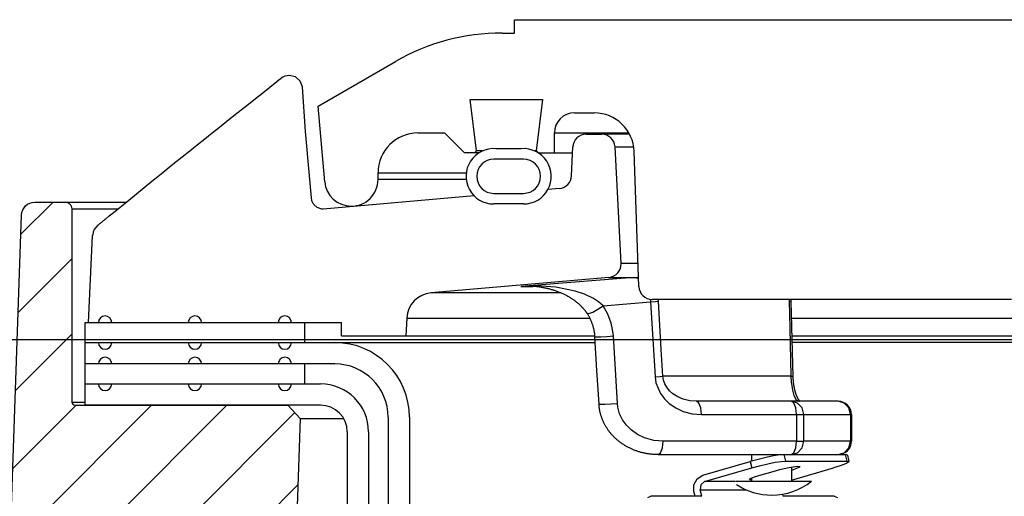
# Model space of a CAD drawing. Extents: x -169 to 2224, y 0 to 2796.
# Tile 217 of 256: x 1590.8 to 1595.42, y 419.27 to 421.51. Entities that reach past the tile are written whole.
import ezdxf

# ---------------------------------------------------------------- set-up
doc = ezdxf.new("R2010")
doc.units = 0
doc.header["$MEASUREMENT"] = 0
doc.layers.add('CONCRETE-HATCH', color=2, linetype='CONTINUOUS')
doc.layers.add('SPILL-BUCKET', color=1, linetype='CONTINUOUS')
doc.layers.add('FREEZE-LINES', color=8, linetype='CONTINUOUS', plot=False)

msp = doc.modelspace()

# ---------------------------------------------------------------- hatches: boundary and pattern name
at = {"layer": 'CONCRETE-HATCH'}
h = msp.add_hatch(dxfattribs=at)
h.set_pattern_fill('AR-CONC', color=256, scale=2.67, style=0)
h.set_pattern_definition([(50, (1713.691, 417.641), (19.1508, -1.6755), [2.0025, -22.0275]), (355, (1713.691, 417.64), (-3.7047, 20.0835), [1.602, -17.622]), (100.451, (1715.287, 417.501), (15.4462, 18.408), [1.7019, -18.7205]), (46.184, (1713.691, 422.98), (28.4953, -4.4194), [3.0038, -33.0412]), (96.636, (1716.066, 422.613), (24.9555, 26.009), [2.553, -28.0807]), (351.184, (1713.69, 422.98), (24.9555, 26.009), [2.403, -26.433]), (21, (1716.361, 421.646), (15.9374, -10.75), [2.0025, -22.0275]), (326, (1716.361, 421.646), (6.4965, 19.3615), [1.602, -17.622]), (71.451, (1717.69, 420.75), (22.434, 8.6116), [1.7019, -18.7205]), (37.5, (1713.691, 417.641), (0.32467, 8.88827), [0, -17.4084, 0, -17.889, 0, -17.68875]), (7.5, (1713.691, 417.641), (7.02396, 10.5308), [0, -10.1994, 0, -17.0079, 0, -6.74175]), (327.5, (1707.737, 417.641), (14.25306, -0.6022), [0, -6.675, 0, -20.826, 0, -27.6345]), (317.5, (1705.067, 417.641), (15.5711, 2.6728), [0, -8.6775, 0, -13.8306, 0, -19.6245])])
edge = h.paths.add_edge_path()
edge.add_line((1573.13062, 418.75736), (1572.30399, 419.37718))
edge.add_line((1572.30399, 419.37718), (1581.34234, 420.00736))
edge.add_line((1581.34234, 420.00736), (1572.46815, 419.39908))
edge.add_line((1572.46815, 419.39908), (1572.46815, 420.61564))
edge.add_line((1572.46815, 420.61564), (1585.57483, 420.72611))
edge.add_line((1585.57483, 420.72611), (1591.47561, 420.72611))
edge.add_line((1591.47561, 420.72611), (1591.65067, 419.97125))
edge.add_line((1591.65067, 419.97125), (1592.03078, 419.97126))
edge.add_arc((1592.03078, 419.87713), 0.09412, 270, 450, ccw=False)
edge.add_line((1592.03078, 419.78301), (1592.12752, 419.78277))
edge.add_line((1592.12752, 419.78277), (1592.12752, 414.28861))
edge.add_line((1592.12752, 414.28861), (1573.11136, 414.50857))
edge.add_line((1573.11136, 414.50857), (1573.13062, 416.00736))
edge.add_line((1573.13062, 416.00736), (1573.13062, 418.75736))
at = {"layer": 'SPILL-BUCKET'}
h = msp.add_hatch(dxfattribs=at)
h.set_pattern_fill('ANSI31', scale=2, style=0)
h.set_pattern_definition([(45, (7937.73637, -880.64004), (-0.176776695, 0.176776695), [])])
edge = h.paths.add_edge_path()
edge.add_line((1592.06293, 419.69921), (1592.12113, 419.63679))
edge.add_line((1592.12113, 419.63679), (1592.07167, 418.22035))
edge.add_line((1592.07167, 418.22035), (1591.74636, 418.22035))
edge.add_line((1591.74636, 418.22035), (1591.72892, 418.71979))
edge.add_arc((1591.60404, 418.71547), 0.12496, 361.98144, 449.98139)
edge.add_line((1591.60408, 418.84042), (1590.81725, 418.84042))
edge.add_arc((1590.81723, 418.9029), 0.06248, 178.01926, 270.01928, ccw=False)
edge.add_line((1590.75478, 418.90506), (1590.81367, 420.59141))
edge.add_arc((1590.87611, 420.58921), 0.06248, 449.98138, 537.98136, ccw=False)
edge.add_line((1590.87613, 420.65169), (1591.01797, 420.65169))
edge.add_arc((1591.01796, 420.62045), 0.03124, 359.98043, 449.98043, ccw=False)
edge.add_line((1591.0492, 420.62044), (1591.0492, 419.7142))
edge.add_arc((1591.06451, 419.71452), 0.01531, 181.18722, 271.18722)
edge.add_line((1591.06482, 419.69921), (1592.06293, 419.69921))

# ---------------------------------------------------------------- linework, layer by layer
at = {"layer": 'FREEZE-LINES', "linetype": 'Continuous'}
msp.add_line((1080.74363, 420.00736), (1852.00103, 420.00736), dxfattribs=at)
at = {"layer": 'SPILL-BUCKET', "linetype": 'Continuous'}
for p, q in [((1593.1259, 421.50736), (1597.31054, 421.50736)), ((1593.1259, 421.4449), (1593.1259, 421.50736)), ((1593.06741, 421.4449), (1593.1259, 421.4449)), ((1592.20466, 421.10138), (1592.56775, 421.31102)), ((1592.23566, 420.74698), (1592.20466, 421.10138)), ((1592.91735, 421.13261), (1593.25851, 421.13261)), ((1592.94693, 420.89168), (1592.91735, 421.13261)), ((1593.22893, 420.89168), (1593.25851, 421.13261)), ((1593.40696, 421.07016), (1593.49996, 421.07016)), ((1592.67309, 420.97647), (1592.798, 420.97647)), ((1592.89169, 420.88278), (1592.798, 420.97647)), ((1593.31328, 420.97647), (1593.32047, 420.97647)), ((1593.31328, 420.88278), (1593.31328, 420.97647)), ((1593.32047, 420.97647), (1593.34203, 420.97647)), ((1593.34203, 420.97647), (1593.37791, 420.97647)), ((1593.37791, 420.97647), (1593.66223, 420.97647)), ((1592.95923, 420.88278), (1592.89169, 420.88278)), ((1592.94693, 420.89168), (1592.93803, 420.88278)), ((1592.95419, 420.89168), (1592.94693, 420.89168)), ((1592.97596, 420.89168), (1592.95419, 420.89168)), ((1593.15773, 420.90233), (1593.03912, 420.90233)), ((1593.22893, 420.89168), (1593.22089, 420.89168)), ((1593.23783, 420.88278), (1593.22893, 420.89168)), ((1593.23761, 420.88278), (1593.3985, 420.88278)), ((1593.70933, 420.25603), (1593.68722, 420.88932)), ((1593.16837, 420.8528), (1593.02847, 420.8528)), ((1592.48572, 420.75787), (1592.48572, 420.7891)), ((1592.48572, 420.7891), (1592.49225, 420.7891)), ((1592.49225, 420.75787), (1592.48572, 420.75787)), ((1593.02847, 420.69291), (1593.16837, 420.69291)), ((1593.16837, 420.64295), (1593.02847, 420.64295)), ((1595.45766, 420.19575), (1593.77176, 420.19575))]:
    msp.add_line(p, q, dxfattribs=at)
at = {"layer": 'SPILL-BUCKET', "color": 1, "linetype": 'Continuous'}
for p, q in [((1592.09806, 421.23865), (1592.06956, 421.24562)), ((1591.9779, 421.19068), (1592.01112, 421.21673)), ((1592.01112, 421.21673), (1592.02109, 421.22454)), ((1592.02109, 421.22454), (1592.03107, 421.23234)), ((1592.1202, 421.21929), (1592.09806, 421.23865)), ((1592.13103, 421.19186), (1592.1202, 421.21929)), ((1591.9112, 421.13818), (1591.94473, 421.16459)), ((1591.94473, 421.16459), (1591.9779, 421.19068)), ((1592.14582, 420.98306), (1592.13103, 421.19186)), ((1591.84385, 421.08497), (1591.87771, 421.11175)), ((1591.87771, 421.11175), (1591.9112, 421.13818)), ((1591.77583, 421.03102), (1591.81003, 421.05817)), ((1591.81003, 421.05817), (1591.84385, 421.08497)), ((1591.74165, 421.00384), (1591.77583, 421.03102)), ((1591.67255, 420.94871), (1591.70709, 420.97629)), ((1591.70709, 420.97629), (1591.74165, 421.00384)), ((1592.16352, 420.77443), (1592.14582, 420.98306)), ((1593.46204, 420.97022), (1593.53506, 420.97022)), ((1591.6024, 420.89254), (1591.63746, 420.92064)), ((1591.63746, 420.92064), (1591.67255, 420.94871)), ((1591.56707, 420.86417), (1591.6024, 420.89254)), ((1593.39374, 420.77512), (1593.39965, 420.91049)), ((1593.62609, 420.36424), (1593.59744, 420.91104)), ((1591.49619, 420.80709), (1591.53177, 420.83578)), ((1591.53177, 420.83578), (1591.56707, 420.86417)), ((1591.42477, 420.74938), (1591.46063, 420.77838)), ((1591.46063, 420.77838), (1591.49619, 420.80709)), ((1591.38895, 420.72035), (1591.42477, 420.74938)), ((1592.17327, 420.67213), (1592.16352, 420.77443)), ((1591.31671, 420.66165), (1591.35282, 420.69101)), ((1591.35282, 420.69101), (1591.38895, 420.72035)), ((1593.33678, 420.71562), (1593.28255, 420.71088)), ((1591.24389, 420.60227), (1591.31671, 420.66165)), ((1592.17545, 420.65931), (1592.17327, 420.67213)), ((1592.18063, 420.64702), (1592.17545, 420.65931)), ((1592.18249, 420.64398), (1592.18063, 420.64702)), ((1592.18459, 420.641), (1592.18249, 420.64398)), ((1592.20021, 420.62661), (1592.18459, 420.641)), ((1592.93697, 420.68064), (1592.22845, 420.61865)), ((1591.22529, 420.58705), (1591.24389, 420.60227)), ((1592.22242, 420.61873), (1592.20021, 420.62661)), ((1592.22845, 420.61865), (1592.22242, 420.61873)), ((1591.17359, 420.54486), (1591.17539, 420.54632)), ((1591.17539, 420.54632), (1591.17727, 420.54785)), ((1591.17727, 420.54785), (1591.17916, 420.54938)), ((1591.17916, 420.54938), (1591.18115, 420.55099)), ((1591.18115, 420.55099), (1591.18315, 420.55261)), ((1591.18315, 420.55261), (1591.18524, 420.55432)), ((1591.18524, 420.55432), (1591.18736, 420.55604)), ((1591.18736, 420.55604), (1591.18954, 420.55781)), ((1591.18954, 420.55781), (1591.19173, 420.5596)), ((1591.19173, 420.5596), (1591.19398, 420.56143)), ((1591.19398, 420.56143), (1591.19623, 420.56327)), ((1591.19623, 420.56327), (1591.19856, 420.56517)), ((1591.19856, 420.56517), (1591.20089, 420.56708)), ((1591.20089, 420.56708), (1591.2033, 420.56904)), ((1591.2033, 420.56904), (1591.20572, 420.57102)), ((1591.20572, 420.57102), (1591.20621, 420.57142)), ((1591.20621, 420.57142), (1591.20671, 420.57183)), ((1591.2067, 420.57183), (1591.22529, 420.58705)), ((1591.17037, 420.54227), (1591.17109, 420.54284)), ((1591.17109, 420.54284), (1591.17181, 420.54342)), ((1591.17181, 420.54342), (1591.17359, 420.54486)), ((1591.12727, 420.08645), (1591.14691, 420.49346)), ((1591.14691, 420.49346), (1591.14707, 420.49519)), ((1591.14707, 420.49519), (1591.14717, 420.49643)), ((1591.14717, 420.49643), (1591.14728, 420.49772)), ((1591.14728, 420.49772), (1591.14733, 420.49827)), ((1591.14733, 420.49827), (1591.14737, 420.49883)), ((1593.56916, 420.29875), (1592.73442, 420.22572)), ((1591.11166, 420.08645), (1592.31396, 420.08645)), ((1591.11166, 419.79914), (1591.11166, 420.08645)), ((1592.31396, 420.02399), (1592.31396, 420.08645)), ((1592.62056, 420.10782), (1592.61617, 420.02399)), ((1591.11166, 419.99276), (1592.28318, 419.99276)), ((1592.31396, 420.02399), (1592.61617, 420.02399)), ((1592.28318, 419.89283), (1591.11166, 419.89283)), ((1591.11163, 419.69921), (1591.11163, 419.79914)), ((1591.11163, 419.79914), (1592.21652, 419.79914)), ((1592.21652, 419.69921), (1591.11163, 419.69921)), ((1592.53301, 419.643), (1592.53301, 419.21612)), ((1592.63294, 419.643), (1592.63294, 419.21612)), ((1592.34144, 419.5743), (1592.34144, 405.37674)), ((1592.44137, 419.5743), (1592.44137, 405.37674))]:
    msp.add_line(p, q, dxfattribs=at)
at = {"layer": 'SPILL-BUCKET', "color": 7}
for p, q in [((1593.66557, 420.97022), (1593.53506, 420.97022)), ((1593.59743, 420.91104), (1593.68519, 420.91104)), ((1591.01797, 420.65169), (1591.30449, 420.65169)), ((1591.0492, 420.62046), (1591.2662, 420.62046)), ((1593.70553, 420.36424), (1593.62609, 420.36424)), ((1593.56916, 420.29875), (1593.70784, 420.29875)), ((1593.343, 420.22572), (1592.7344, 420.22572)), ((1592.62056, 420.10782), (1593.47937, 420.10782)), ((1592.28318, 419.99276), (1593.5052, 419.99276)), ((1592.61617, 420.02399), (1593.50336, 420.02399)), ((1591.0492, 419.7142), (1591.11163, 419.7142)), ((1592.12113, 419.63679), (1592.32468, 419.63679))]:
    msp.add_line(p, q, dxfattribs=at)
at = {"layer": 'SPILL-BUCKET', "color": 7, "linetype": 'Continuous'}
for p, q in [((1592.49225, 420.7891), (1592.89958, 420.7891)), ((1592.89943, 420.75787), (1592.49225, 420.75787)), ((1592.1422, 419.99276), (1592.1422, 420.08645)), ((1594.42484, 420.10782), (1605.62305, 420.10782)), ((1594.42693, 420.02399), (1605.62744, 420.02399)), ((1605.78338, 419.99276), (1594.42724, 419.99276)), ((1592.1422, 419.79914), (1592.1422, 419.89283))]:
    msp.add_line(p, q, dxfattribs=at)
at = {"layer": 'SPILL-BUCKET', "color": 8, "linetype": 'Continuous'}
for p, q in [((1593.52768, 420.28629), (1593.15631, 420.25655)), ((1593.68606, 420.29875), (1593.52768, 420.28629)), ((1593.68606, 420.29875), (1593.69863, 420.29733)), ((1593.69863, 420.29733), (1593.70803, 420.29334)), ((1593.15687, 420.25659), (1593.15631, 420.25655)), ((1593.15631, 420.25655), (1593.15674, 420.25658)), ((1593.15631, 420.25655), (1593.18208, 420.25655)), ((1593.15674, 420.25658), (1593.18869, 420.25654)), ((1593.22902, 420.25875), (1593.15687, 420.25659)), ((1593.18208, 420.25655), (1593.21187, 420.25655)), ((1593.19094, 420.25744), (1593.18874, 420.25746)), ((1593.19315, 420.2574), (1593.19094, 420.25744)), ((1593.19738, 420.25729), (1593.19315, 420.2574)), ((1593.20161, 420.25713), (1593.19738, 420.25729)), ((1593.20584, 420.25693), (1593.20161, 420.25713)), ((1593.21007, 420.25669), (1593.20584, 420.25693)), ((1593.21429, 420.2564), (1593.21007, 420.25669)), ((1593.21851, 420.25607), (1593.21429, 420.2564)), ((1593.22272, 420.25569), (1593.21851, 420.25607)), ((1593.22693, 420.25528), (1593.22272, 420.25569)), ((1593.23112, 420.25482), (1593.22693, 420.25528)), ((1593.31969, 420.25225), (1593.22902, 420.25875)), ((1593.23531, 420.25432), (1593.23112, 420.25482)), ((1593.23935, 420.2538), (1593.23531, 420.25432)), ((1593.24339, 420.25324), (1593.23935, 420.2538)), ((1593.24764, 420.2526), (1593.24339, 420.25324)), ((1593.25191, 420.25192), (1593.24764, 420.2526)), ((1593.25609, 420.25121), (1593.25191, 420.25192)), ((1593.26027, 420.25046), (1593.25609, 420.25121)), ((1593.26437, 420.24968), (1593.26027, 420.25046)), ((1593.26847, 420.24886), (1593.26437, 420.24968)), ((1593.27249, 420.24801), (1593.26847, 420.24886)), ((1593.27651, 420.24712), (1593.27249, 420.24801)), ((1593.28045, 420.2462), (1593.27651, 420.24712)), ((1593.2844, 420.24525), (1593.28045, 420.2462)), ((1593.28827, 420.24427), (1593.2844, 420.24525)), ((1593.29215, 420.24324), (1593.28827, 420.24427)), ((1593.29595, 420.2422), (1593.29215, 420.24324)), ((1593.29976, 420.24111), (1593.29595, 420.2422)), ((1593.30351, 420.24), (1593.29976, 420.24111)), ((1593.30726, 420.23885), (1593.30351, 420.24)), ((1593.31095, 420.23767), (1593.30726, 420.23885)), ((1593.31464, 420.23646), (1593.31095, 420.23767)), ((1593.31827, 420.23522), (1593.31464, 420.23646)), ((1593.32191, 420.23394), (1593.31827, 420.23522)), ((1593.4099, 420.23399), (1593.31969, 420.25225)), ((1593.3255, 420.23264), (1593.32191, 420.23394)), ((1593.32909, 420.2313), (1593.3255, 420.23264)), ((1593.33281, 420.22987), (1593.32909, 420.2313)), ((1593.33653, 420.22839), (1593.33281, 420.22987)), ((1593.34003, 420.22697), (1593.33653, 420.22839)), ((1593.34352, 420.2255), (1593.34003, 420.22697)), ((1593.34693, 420.22403), (1593.34352, 420.2255)), ((1593.35033, 420.22253), (1593.34693, 420.22403)), ((1593.45362, 420.21937), (1593.4099, 420.23399)), ((1593.35365, 420.22101), (1593.35033, 420.22253)), ((1593.35696, 420.21946), (1593.35365, 420.22101)), ((1593.36019, 420.21791), (1593.35696, 420.21946)), ((1593.36342, 420.21632), (1593.36019, 420.21791)), ((1593.36657, 420.21473), (1593.36342, 420.21632)), ((1593.36971, 420.2131), (1593.36657, 420.21473)), ((1593.37278, 420.21147), (1593.36971, 420.2131)), ((1593.37584, 420.20981), (1593.37278, 420.21147)), ((1593.37848, 420.20834), (1593.37584, 420.20981)), ((1593.38111, 420.20683), (1593.37848, 420.20834)), ((1593.38365, 420.20536), (1593.38111, 420.20683)), ((1593.38619, 420.20386), (1593.38365, 420.20536)), ((1593.3891, 420.20209), (1593.38619, 420.20386)), ((1593.39202, 420.20028), (1593.3891, 420.20209)), ((1593.39477, 420.19854), (1593.39202, 420.20028)), ((1593.39751, 420.19676), (1593.39477, 420.19854)), ((1593.40011, 420.19503), (1593.39751, 420.19676)), ((1593.40271, 420.19326), (1593.40011, 420.19503)), ((1593.40518, 420.19154), (1593.40271, 420.19326)), ((1593.40765, 420.18978), (1593.40518, 420.19154)), ((1593.41001, 420.18806), (1593.40765, 420.18978)), ((1593.41238, 420.18631), (1593.41001, 420.18806)), ((1593.41464, 420.18458), (1593.41238, 420.18631)), ((1593.41691, 420.18282), (1593.41464, 420.18458)), ((1593.4191, 420.18109), (1593.41691, 420.18282)), ((1593.42129, 420.17931), (1593.4191, 420.18109)), ((1593.42325, 420.17769), (1593.42129, 420.17931)), ((1593.42521, 420.17604), (1593.42325, 420.17769)), ((1593.49625, 420.19939), (1593.45362, 420.21937)), ((1593.51991, 420.18432), (1593.49625, 420.19939)), ((1593.54156, 420.16588), (1593.51991, 420.18432)), ((1593.54156, 420.16588), (1593.76416, 420.18329)), ((1593.76282, 420.1964), (1593.76364, 420.19022)), ((1593.76364, 420.19022), (1593.76416, 420.18329)), ((1593.76416, 420.18329), (1593.78751, 420.18512)), ((1593.76416, 420.18329), (1593.78533, 419.83261)), ((1593.78751, 420.18512), (1593.80076, 420.18656)), ((1593.80076, 420.18656), (1593.79982, 420.19554)), ((1593.81437, 419.96052), (1593.80076, 420.18656)), ((1594.41391, 420.19574), (1594.41399, 420.18656)), ((1594.41399, 420.18656), (1594.42063, 420.1858)), ((1594.41399, 420.18656), (1594.41714, 420.06191)), ((1594.42063, 420.1858), (1594.42291, 420.18485)), ((1594.42286, 420.19344), (1594.42284, 420.19135)), ((1594.42284, 420.19135), (1594.42284, 420.18925)), ((1594.42284, 420.18925), (1594.42286, 420.18715)), ((1594.4229, 420.19576), (1594.42286, 420.19344)), ((1594.42286, 420.18715), (1594.42291, 420.18504)), ((1594.42291, 420.18504), (1594.42291, 420.18494)), ((1594.42291, 420.18494), (1594.42291, 420.18485)), ((1594.42291, 420.18485), (1594.42729, 420.00951)), ((1593.42709, 420.17442), (1593.42521, 420.17604)), ((1593.42896, 420.17278), (1593.42709, 420.17442)), ((1593.4311, 420.17087), (1593.42896, 420.17278)), ((1593.43322, 420.16894), (1593.4311, 420.17087)), ((1593.43518, 420.1671), (1593.43322, 420.16894)), ((1593.43714, 420.16524), (1593.43518, 420.1671)), ((1593.43896, 420.16347), (1593.43714, 420.16524)), ((1593.44077, 420.16166), (1593.43896, 420.16347)), ((1593.44247, 420.15993), (1593.44077, 420.16166)), ((1593.44416, 420.15817), (1593.44247, 420.15993)), ((1593.44575, 420.15648), (1593.44416, 420.15817)), ((1593.44733, 420.15475), (1593.44575, 420.15648)), ((1593.44883, 420.15308), (1593.44733, 420.15475)), ((1593.45033, 420.15138), (1593.44883, 420.15308)), ((1593.45175, 420.14973), (1593.45033, 420.15138)), ((1593.45316, 420.14805), (1593.45175, 420.14973)), ((1593.45451, 420.14641), (1593.45316, 420.14805)), ((1593.45586, 420.14474), (1593.45451, 420.14641)), ((1593.45715, 420.1431), (1593.45586, 420.14474)), ((1593.45843, 420.14143), (1593.45715, 420.1431)), ((1593.45967, 420.13979), (1593.45843, 420.14143)), ((1593.4609, 420.13812), (1593.45967, 420.13979)), ((1593.4621, 420.13645), (1593.4609, 420.13812)), ((1593.46329, 420.13476), (1593.4621, 420.13645)), ((1593.46444, 420.1331), (1593.46329, 420.13476)), ((1593.46557, 420.13141), (1593.46444, 420.1331)), ((1593.4656, 420.13137), (1593.46557, 420.13141)), ((1593.46562, 420.13132), (1593.4656, 420.13137)), ((1593.46585, 420.13098), (1593.46562, 420.13131)), ((1593.46563, 420.13132), (1593.47488, 420.12983)), ((1593.46608, 420.13064), (1593.46585, 420.13098)), ((1593.46779, 420.12803), (1593.46608, 420.13064)), ((1593.47488, 420.12983), (1593.49356, 420.13627)), ((1593.49356, 420.13627), (1593.51755, 420.14924)), ((1593.51755, 420.14924), (1593.54156, 420.16588)), ((1593.56398, 420.12584), (1593.54156, 420.16588)), ((1593.46945, 420.12538), (1593.46779, 420.12803)), ((1593.4711, 420.12269), (1593.46945, 420.12538)), ((1593.47272, 420.11998), (1593.4711, 420.12269)), ((1593.47429, 420.11726), (1593.47272, 420.11998)), ((1593.47583, 420.11453), (1593.47429, 420.11726)), ((1593.47731, 420.1118), (1593.47583, 420.11453)), ((1593.47876, 420.10905), (1593.47731, 420.1118)), ((1593.48016, 420.10631), (1593.47876, 420.10905)), ((1593.48153, 420.10355), (1593.48016, 420.10631)), ((1593.48284, 420.10079), (1593.48153, 420.10355)), ((1593.48413, 420.09801), (1593.48284, 420.10079)), ((1593.48537, 420.09522), (1593.48413, 420.09801)), ((1593.48657, 420.09242), (1593.48537, 420.09522)), ((1593.48772, 420.08965), (1593.48657, 420.09242)), ((1593.48883, 420.08686), (1593.48772, 420.08965)), ((1593.48991, 420.08405), (1593.48883, 420.08686)), ((1593.57968, 420.08356), (1593.56398, 420.12584)), ((1593.49095, 420.08123), (1593.48991, 420.08405)), ((1593.49195, 420.0784), (1593.49095, 420.08123)), ((1593.49291, 420.07555), (1593.49195, 420.0784)), ((1593.49383, 420.07271), (1593.49291, 420.07555)), ((1593.49471, 420.06984), (1593.49383, 420.07271)), ((1593.49555, 420.06699), (1593.49471, 420.06984)), ((1593.49635, 420.06412), (1593.49555, 420.06699)), ((1593.49711, 420.06128), (1593.49635, 420.06412)), ((1593.49782, 420.05842), (1593.49711, 420.06128)), ((1593.4985, 420.05555), (1593.49782, 420.05842)), ((1593.49914, 420.05267), (1593.4985, 420.05555)), ((1593.49974, 420.04979), (1593.49914, 420.05267)), ((1593.5003, 420.04691), (1593.49974, 420.04979)), ((1593.50081, 420.04403), (1593.5003, 420.04691)), ((1593.50129, 420.04115), (1593.50081, 420.04403)), ((1593.50173, 420.03827), (1593.50129, 420.04115)), ((1593.50213, 420.03538), (1593.50173, 420.03827)), ((1593.58639, 420.0539), (1593.57968, 420.08356)), ((1593.58981, 420.02401), (1593.58639, 420.0539)), ((1594.41714, 420.06191), (1594.42284, 419.83587)), ((1593.50248, 420.0325), (1593.50213, 420.03538)), ((1593.5028, 420.02961), (1593.50248, 420.0325)), ((1593.50308, 420.02671), (1593.5028, 420.02961)), ((1593.50332, 420.02381), (1593.50308, 420.02671)), ((1593.50344, 420.02206), (1593.50332, 420.02381)), ((1593.50354, 420.0203), (1593.50344, 420.02206)), ((1593.50356, 420.02031), (1593.51096, 420.02002)), ((1593.51296, 419.86214), (1593.50357, 420.02031)), ((1593.51096, 420.02002), (1593.53133, 420.02068)), ((1593.53133, 420.02068), (1593.55985, 420.02212)), ((1593.55985, 420.02212), (1593.58981, 420.02401)), ((1593.60863, 419.70769), (1593.58981, 420.02401)), ((1594.42729, 420.00951), (1594.43168, 419.83417)), ((1593.82189, 419.83587), (1593.81437, 419.96052)), ((1593.52238, 419.70398), (1593.51296, 419.86214)), ((1593.78533, 419.83261), (1593.80863, 419.83443)), ((1593.78533, 419.83261), (1593.78955, 419.80434)), ((1593.80863, 419.83443), (1593.82189, 419.83587)), ((1593.8926, 419.83587), (1593.82189, 419.83587)), ((1593.82297, 419.82629), (1593.82189, 419.83587)), ((1593.82491, 419.81703), (1593.82297, 419.82629)), ((1593.83123, 419.79927), (1593.82491, 419.81703)), ((1593.97537, 419.83587), (1593.8926, 419.83587)), ((1594.07001, 419.83587), (1593.97537, 419.83587)), ((1594.1763, 419.83587), (1594.07001, 419.83587)), ((1594.29401, 419.83587), (1594.1763, 419.83587)), ((1594.42284, 419.83587), (1594.29401, 419.83587)), ((1594.42284, 419.83587), (1594.42445, 419.80519)), ((1594.42284, 419.83587), (1594.42941, 419.83511)), ((1594.42941, 419.83511), (1594.43168, 419.83417)), ((1594.43169, 419.83417), (1594.43172, 419.83289)), ((1594.43172, 419.83289), (1594.43175, 419.83161)), ((1594.43175, 419.83161), (1594.43183, 419.82941)), ((1594.43183, 419.82941), (1594.43193, 419.82721)), ((1594.43193, 419.82721), (1594.43204, 419.82502)), ((1594.43204, 419.82502), (1594.43216, 419.82283)), ((1594.43216, 419.82283), (1594.4323, 419.82066)), ((1594.4323, 419.82066), (1594.43245, 419.8185)), ((1594.43245, 419.8185), (1594.43261, 419.81634)), ((1594.43261, 419.81634), (1594.43279, 419.81419)), ((1594.43279, 419.81419), (1594.43299, 419.81204)), ((1594.43299, 419.81204), (1594.4332, 419.8099)), ((1594.4332, 419.8099), (1594.43342, 419.80776)), ((1594.43342, 419.80776), (1594.43366, 419.80563)), ((1593.78955, 419.80434), (1593.81038, 419.75441)), ((1593.83988, 419.78374), (1593.83123, 419.79927)), ((1593.85371, 419.76649), (1593.83988, 419.78374)), ((1593.8693, 419.75253), (1593.85371, 419.76649)), ((1594.42445, 419.80519), (1594.42493, 419.80039)), ((1594.42493, 419.80039), (1594.4296, 419.76988)), ((1594.4296, 419.76988), (1594.43669, 419.74448)), ((1594.43366, 419.80563), (1594.43391, 419.80351)), ((1594.43391, 419.80351), (1594.43418, 419.80139)), ((1594.43418, 419.80139), (1594.43445, 419.79934)), ((1594.43445, 419.79934), (1594.43474, 419.79731)), ((1594.43474, 419.79731), (1594.43505, 419.79521)), ((1594.43505, 419.79521), (1594.43537, 419.79313)), ((1594.43537, 419.79313), (1594.43571, 419.79106)), ((1594.43571, 419.79106), (1594.43606, 419.78901)), ((1594.43606, 419.78901), (1594.43641, 419.787)), ((1594.43641, 419.787), (1594.43678, 419.78501)), ((1594.43678, 419.78501), (1594.43716, 419.78308)), ((1594.43716, 419.78308), (1594.43754, 419.78116)), ((1594.43754, 419.78116), (1594.43794, 419.77924)), ((1594.43794, 419.77924), (1594.43835, 419.77735)), ((1594.43835, 419.77735), (1594.43878, 419.77545)), ((1594.43878, 419.77545), (1594.43922, 419.77358)), ((1594.43922, 419.77358), (1594.43967, 419.77172)), ((1594.43967, 419.77172), (1594.44013, 419.76989)), ((1594.44013, 419.76989), (1594.4406, 419.76806)), ((1594.4406, 419.76806), (1594.44108, 419.76627)), ((1594.44108, 419.76627), (1594.44157, 419.76449)), ((1594.44157, 419.76449), (1594.44207, 419.76273)), ((1594.44207, 419.76273), (1594.44259, 419.761)), ((1594.44259, 419.761), (1594.44311, 419.75929)), ((1593.81038, 419.75441), (1593.82903, 419.7292)), ((1593.82903, 419.7292), (1593.85124, 419.70759)), ((1593.8924, 419.73786), (1593.8693, 419.75253)), ((1593.91653, 419.72762), (1593.8924, 419.73786)), ((1593.94794, 419.71993), (1593.91653, 419.72762)), ((1593.97932, 419.7175), (1593.94794, 419.71993)), ((1594.42481, 419.7175), (1593.97932, 419.7175)), ((1593.99127, 419.70913), (1593.97932, 419.7175)), ((1594.64402, 419.7175), (1594.42481, 419.7175)), ((1594.43676, 419.70913), (1594.42481, 419.7175)), ((1594.45366, 419.70913), (1594.42481, 419.7175)), ((1594.43669, 419.74448), (1594.44678, 419.7252)), ((1594.44311, 419.75929), (1594.44364, 419.7576)), ((1594.44364, 419.7576), (1594.44418, 419.75594)), ((1594.44418, 419.75594), (1594.44473, 419.7543)), ((1594.44473, 419.7543), (1594.44528, 419.75269)), ((1594.44528, 419.75269), (1594.44584, 419.75111)), ((1594.44584, 419.75111), (1594.44641, 419.74955)), ((1594.44641, 419.74955), (1594.44699, 419.74802)), ((1594.44678, 419.7252), (1594.45949, 419.7175)), ((1594.44699, 419.74802), (1594.44757, 419.74652)), ((1594.44757, 419.74652), (1594.44816, 419.74505)), ((1594.44816, 419.74505), (1594.44874, 419.74362)), ((1594.44874, 419.74362), (1594.44934, 419.74221)), ((1594.44934, 419.74221), (1594.44994, 419.74084)), ((1594.44994, 419.74084), (1594.45054, 419.7395)), ((1594.45054, 419.7395), (1594.45113, 419.7382)), ((1594.45113, 419.7382), (1594.45173, 419.73693)), ((1594.45173, 419.73693), (1594.45233, 419.7357)), ((1594.45233, 419.7357), (1594.45293, 419.73451)), ((1594.45293, 419.73451), (1594.45352, 419.73335)), ((1594.45352, 419.73335), (1594.45411, 419.73224)), ((1594.45411, 419.73224), (1594.4547, 419.73116)), ((1594.4547, 419.73116), (1594.45528, 419.73012)), ((1594.45528, 419.73012), (1594.45585, 419.72913)), ((1594.45585, 419.72913), (1594.45642, 419.72818)), ((1594.45642, 419.72818), (1594.45697, 419.72727)), ((1594.45697, 419.72727), (1594.45751, 419.72641)), ((1594.45751, 419.72641), (1594.45805, 419.72558)), ((1594.45805, 419.72558), (1594.45856, 419.72481)), ((1594.45856, 419.72481), (1594.45907, 419.72407)), ((1594.45907, 419.72407), (1594.45957, 419.72335)), ((1594.45957, 419.72335), (1594.46007, 419.72267)), ((1594.46007, 419.72267), (1594.46057, 419.722)), ((1594.46057, 419.722), (1594.46105, 419.72137)), ((1594.46105, 419.72137), (1594.46152, 419.72078)), ((1594.46152, 419.72078), (1594.46197, 419.72023)), ((1594.46197, 419.72023), (1594.4624, 419.71971)), ((1594.4624, 419.71971), (1594.46282, 419.71923)), ((1594.46282, 419.71923), (1594.46322, 419.71879)), ((1594.46322, 419.71879), (1594.4636, 419.71838)), ((1594.4636, 419.71838), (1594.46395, 419.71801)), ((1594.46395, 419.71801), (1594.46429, 419.71768)), ((1594.46429, 419.71768), (1594.46449, 419.71748)), ((1594.67287, 419.70913), (1594.64402, 419.7175)), ((1593.52238, 419.70398), (1593.52978, 419.70369)), ((1593.52247, 419.70272), (1593.5224, 419.70398)), ((1593.52254, 419.70146), (1593.52247, 419.70272)), ((1593.52278, 419.69833), (1593.52254, 419.70146)), ((1593.52307, 419.69521), (1593.52278, 419.69833)), ((1593.5234, 419.69208), (1593.52307, 419.69521)), ((1593.52378, 419.68895), (1593.5234, 419.69208)), ((1593.52419, 419.68582), (1593.52378, 419.68895)), ((1593.52465, 419.6827), (1593.52419, 419.68582)), ((1593.52516, 419.67958), (1593.52465, 419.6827)), ((1593.52571, 419.67646), (1593.52516, 419.67958)), ((1593.5263, 419.67335), (1593.52571, 419.67646)), ((1593.52693, 419.67025), (1593.5263, 419.67335)), ((1593.52761, 419.66715), (1593.52693, 419.67025)), ((1593.52978, 419.70369), (1593.55014, 419.70435)), ((1593.55014, 419.70435), (1593.57867, 419.7058)), ((1593.57867, 419.7058), (1593.60863, 419.70769)), ((1593.61058, 419.69037), (1593.60863, 419.70769)), ((1593.61892, 419.65927), (1593.61058, 419.69037)), ((1593.85124, 419.70759), (1593.88208, 419.68626)), ((1593.88208, 419.68626), (1593.91666, 419.67022)), ((1593.91666, 419.67022), (1593.95877, 419.6589)), ((1594.00002, 419.68627), (1593.99127, 419.70913)), ((1594.00322, 419.65504), (1594.00002, 419.68627)), ((1594.44551, 419.68627), (1594.43676, 419.70913)), ((1594.44871, 419.65504), (1594.44551, 419.68627)), ((1594.47478, 419.68627), (1594.45366, 419.70913)), ((1594.48251, 419.65504), (1594.47478, 419.68627)), ((1594.69399, 419.68627), (1594.67287, 419.70913)), ((1594.70172, 419.65504), (1594.69399, 419.68627)), ((1593.52833, 419.66407), (1593.52761, 419.66715)), ((1593.5291, 419.66098), (1593.52833, 419.66407)), ((1593.52991, 419.65791), (1593.5291, 419.66098)), ((1593.53076, 419.65484), (1593.52991, 419.65791)), ((1593.53165, 419.65179), (1593.53076, 419.65484)), ((1593.53258, 419.64874), (1593.53165, 419.65179)), ((1593.53356, 419.6457), (1593.53258, 419.64874)), ((1593.53459, 419.64267), (1593.53356, 419.6457)), ((1593.53565, 419.63966), (1593.53459, 419.64267)), ((1593.53675, 419.63666), (1593.53565, 419.63966)), ((1593.5379, 419.63367), (1593.53675, 419.63666)), ((1593.53909, 419.63069), (1593.5379, 419.63367)), ((1593.54032, 419.62773), (1593.53909, 419.63069)), ((1593.54159, 419.6248), (1593.54032, 419.62773)), ((1593.54289, 419.62188), (1593.54159, 419.6248)), ((1593.6327, 419.6305), (1593.61892, 419.65927)), ((1593.65094, 419.60514), (1593.6327, 419.6305)), ((1593.95877, 419.6589), (1594.00322, 419.65504)), ((1594.00322, 419.65504), (1594.44871, 419.65504)), ((1594.44871, 419.65504), (1594.44871, 419.53012)), ((1594.44871, 419.65504), (1594.46897, 419.65504)), ((1594.46897, 419.65504), (1594.48251, 419.65504)), ((1594.48251, 419.53012), (1594.48251, 419.65504)), ((1594.48251, 419.65504), (1594.70172, 419.65504)), ((1594.70172, 419.65504), (1594.70172, 419.53012)), ((1594.70172, 419.65504), (1594.70528, 419.65504)), ((1594.70528, 419.65504), (1594.70648, 419.65504)), ((1594.70648, 419.65504), (1594.70648, 419.53012)), ((1593.54424, 419.61897), (1593.54289, 419.62188)), ((1593.54564, 419.61608), (1593.54424, 419.61897)), ((1593.54708, 419.61317), (1593.54564, 419.61608)), ((1593.54856, 419.61029), (1593.54708, 419.61317)), ((1593.5501, 419.60741), (1593.54856, 419.61029)), ((1593.55167, 419.60455), (1593.5501, 419.60741)), ((1593.55328, 419.6017), (1593.55167, 419.60455)), ((1593.55493, 419.59888), (1593.55328, 419.6017)), ((1593.55663, 419.59608), (1593.55493, 419.59888)), ((1593.55835, 419.59329), (1593.55663, 419.59608)), ((1593.56012, 419.59054), (1593.55835, 419.59329)), ((1593.56192, 419.5878), (1593.56012, 419.59054)), ((1593.56378, 419.58506), (1593.56192, 419.5878)), ((1593.56568, 419.58235), (1593.56378, 419.58506)), ((1593.56762, 419.57965), (1593.56568, 419.58235)), ((1593.56959, 419.57699), (1593.56762, 419.57965)), ((1593.5716, 419.57434), (1593.56959, 419.57699)), ((1593.67278, 419.58332), (1593.65094, 419.60514)), ((1593.70366, 419.56149), (1593.67278, 419.58332)), ((1593.57365, 419.57172), (1593.5716, 419.57434)), ((1593.57574, 419.56912), (1593.57365, 419.57172)), ((1593.57787, 419.56654), (1593.57574, 419.56912)), ((1593.58004, 419.56398), (1593.57787, 419.56654)), ((1593.58225, 419.56145), (1593.58004, 419.56398)), ((1593.58446, 419.55897), (1593.58225, 419.56145)), ((1593.58671, 419.55652), (1593.58446, 419.55897)), ((1593.58902, 419.55407), (1593.58671, 419.55652)), ((1593.59137, 419.55165), (1593.58902, 419.55407)), ((1593.59376, 419.54924), (1593.59137, 419.55165)), ((1593.59619, 419.54686), (1593.59376, 419.54924)), ((1593.59866, 419.5445), (1593.59619, 419.54686)), ((1593.60116, 419.54218), (1593.59866, 419.5445)), ((1593.60371, 419.53987), (1593.60116, 419.54218)), ((1593.60629, 419.53759), (1593.60371, 419.53987)), ((1593.60891, 419.53534), (1593.60629, 419.53759)), ((1593.61156, 419.53312), (1593.60891, 419.53534)), ((1593.61426, 419.53092), (1593.61156, 419.53312)), ((1593.61698, 419.52876), (1593.61426, 419.53092)), ((1593.73654, 419.54584), (1593.70366, 419.56149)), ((1593.77982, 419.53391), (1593.73654, 419.54584)), ((1593.8231, 419.53012), (1593.77982, 419.53391)), ((1593.8199, 419.4989), (1593.8231, 419.53012)), ((1594.44871, 419.53012), (1593.8231, 419.53012)), ((1594.44551, 419.4989), (1594.44871, 419.53012)), ((1594.44871, 419.53012), (1594.46897, 419.53012)), ((1594.46897, 419.53012), (1594.48251, 419.53012)), ((1594.47478, 419.4989), (1594.48251, 419.53012)), ((1594.70172, 419.53012), (1594.48251, 419.53012)), ((1594.69399, 419.4989), (1594.70172, 419.53012)), ((1594.70172, 419.53012), (1594.70528, 419.53012)), ((1594.70528, 419.53012), (1594.70648, 419.53012)), ((1593.61974, 419.52662), (1593.61698, 419.52876)), ((1593.62252, 419.52452), (1593.61974, 419.52662)), ((1593.62535, 419.52246), (1593.62252, 419.52452)), ((1593.62819, 419.52042), (1593.62535, 419.52246)), ((1593.63107, 419.51842), (1593.62819, 419.52042)), ((1593.63398, 419.51646), (1593.63107, 419.51842)), ((1593.63691, 419.51454), (1593.63398, 419.51646)), ((1593.63986, 419.51265), (1593.63691, 419.51454)), ((1593.64287, 419.51078), (1593.63986, 419.51265)), ((1593.64589, 419.50896), (1593.64287, 419.51078)), ((1593.64895, 419.50716), (1593.64589, 419.50896)), ((1593.65203, 419.50541), (1593.64895, 419.50716)), ((1593.65515, 419.50368), (1593.65203, 419.50541)), ((1593.6583, 419.502), (1593.65515, 419.50368)), ((1593.66148, 419.50034), (1593.6583, 419.502)), ((1593.66468, 419.49873), (1593.66148, 419.50034)), ((1593.66792, 419.49714), (1593.66468, 419.49873)), ((1593.67118, 419.4956), (1593.66792, 419.49714)), ((1593.67447, 419.49409), (1593.67118, 419.4956)), ((1593.67778, 419.49263), (1593.67447, 419.49409)), ((1593.68111, 419.4912), (1593.67778, 419.49263)), ((1593.68447, 419.48981), (1593.68111, 419.4912)), ((1593.68785, 419.48846), (1593.68447, 419.48981)), ((1593.69125, 419.48715), (1593.68785, 419.48846)), ((1593.69467, 419.48588), (1593.69125, 419.48715)), ((1593.69811, 419.48466), (1593.69467, 419.48588)), ((1593.70157, 419.48347), (1593.69811, 419.48466)), ((1593.81115, 419.47603), (1593.8199, 419.4989)), ((1594.43676, 419.47603), (1594.44551, 419.4989)), ((1594.45366, 419.47603), (1594.47478, 419.4989)), ((1594.67287, 419.47603), (1594.69399, 419.4989)), ((1593.70505, 419.48233), (1593.70157, 419.48347)), ((1593.70858, 419.48121), (1593.70505, 419.48233)), ((1593.71212, 419.48014), (1593.70858, 419.48121)), ((1593.71567, 419.47912), (1593.71212, 419.48014)), ((1593.71923, 419.47814), (1593.71567, 419.47912)), ((1593.72281, 419.4772), (1593.71923, 419.47814)), ((1593.72639, 419.47631), (1593.72281, 419.4772)), ((1593.72999, 419.47546), (1593.72639, 419.47631)), ((1593.7336, 419.47465), (1593.72999, 419.47546)), ((1593.73723, 419.47389), (1593.7336, 419.47465)), ((1593.74087, 419.47317), (1593.73723, 419.47389)), ((1593.74452, 419.47249), (1593.74087, 419.47317)), ((1593.74819, 419.47186), (1593.74452, 419.47249)), ((1593.75188, 419.47127), (1593.74819, 419.47186)), ((1593.75557, 419.47073), (1593.75188, 419.47127)), ((1593.75929, 419.47023), (1593.75557, 419.47073)), ((1593.763, 419.46977), (1593.75929, 419.47023)), ((1593.76671, 419.46936), (1593.763, 419.46977)), ((1593.77042, 419.469), (1593.76671, 419.46936)), ((1593.77413, 419.46867), (1593.77042, 419.469)), ((1593.77785, 419.4684), (1593.77413, 419.46867)), ((1593.78159, 419.46816), (1593.77785, 419.4684)), ((1593.78534, 419.46798), (1593.78159, 419.46816)), ((1593.78911, 419.46783), (1593.78534, 419.46798)), ((1593.79287, 419.46773), (1593.78911, 419.46783)), ((1593.79529, 419.4677), (1593.79287, 419.46773)), ((1593.79772, 419.4677), (1593.79529, 419.4677)), ((1593.7992, 419.46767), (1593.81115, 419.47603)), ((1593.7992, 419.46767), (1594.39101, 419.46767)), ((1594.26852, 419.44533), (1594.23173, 419.43534)), ((1594.23902, 419.43742), (1594.23902, 419.46767)), ((1594.30638, 419.45434), (1594.26852, 419.44533)), ((1594.34162, 419.46149), (1594.30638, 419.45434)), ((1594.37078, 419.46608), (1594.34162, 419.46149)), ((1594.39101, 419.46767), (1594.37078, 419.46608)), ((1594.39847, 419.4375), (1594.39101, 419.46767)), ((1594.39101, 419.46767), (1594.67782, 419.46767)), ((1594.42481, 419.46767), (1594.45366, 419.47603)), ((1594.42481, 419.46767), (1594.43676, 419.47603)), ((1594.42481, 419.46767), (1594.64402, 419.46767)), ((1594.64402, 419.46767), (1594.67287, 419.47603)), ((1594.68485, 419.46708), (1594.67782, 419.46767)), ((1594.67782, 419.46767), (1594.68529, 419.4375)), ((1594.6876, 419.46535), (1594.68485, 419.46708)), ((1594.6876, 419.46535), (1594.69507, 419.43519)), ((1594.00878, 419.37068), (1594.23173, 419.43534)), ((1594.01692, 419.3407), (1594.2392, 419.40517)), ((1594.23173, 419.43534), (1594.2392, 419.40517)), ((1594.2392, 419.40517), (1594.27598, 419.41516)), ((1594.27598, 419.41516), (1594.31385, 419.42417)), ((1594.31385, 419.42417), (1594.34909, 419.43133)), ((1594.33882, 419.38901), (1594.37135, 419.39774)), ((1594.34909, 419.43133), (1594.37824, 419.43592)), ((1594.37135, 419.39774), (1594.40432, 419.4053)), ((1594.37824, 419.43592), (1594.39847, 419.4375)), ((1594.39847, 419.4375), (1594.68529, 419.4375)), ((1594.40432, 419.4053), (1594.43332, 419.41068)), ((1594.42589, 419.40945), (1594.42589, 419.34275)), ((1594.42589, 419.34841), (1594.62162, 419.40517)), ((1594.44954, 419.40192), (1594.42589, 419.39366)), ((1594.43332, 419.41068), (1594.45443, 419.41314)), ((1594.46313, 419.40845), (1594.44954, 419.40192)), ((1594.45443, 419.41314), (1594.46484, 419.41236)), ((1594.46484, 419.41236), (1594.46313, 419.40845)), ((1594.65373, 419.41516), (1594.62162, 419.40517)), ((1594.67801, 419.42417), (1594.65373, 419.41516)), ((1594.6921, 419.43133), (1594.67801, 419.42417)), ((1594.68529, 419.4375), (1594.69461, 419.43592)), ((1594.69461, 419.43592), (1594.6921, 419.43133)), ((1593.96798, 419.32651), (1593.98291, 419.35451)), ((1593.98291, 419.35451), (1594.00878, 419.37068)), ((1594.22827, 419.34985), (1594.23299, 419.35492)), ((1594.23902, 419.3487), (1594.22827, 419.34985)), ((1594.23299, 419.35492), (1594.25236, 419.36304)), ((1594.23902, 419.34275), (1594.23902, 419.35783)), ((1594.25236, 419.36304), (1594.28308, 419.37284)), ((1594.28308, 419.37284), (1594.33882, 419.38901)), ((1593.96798, 419.29418), (1593.96798, 419.32651)), ((1593.9994, 419.32615), (1593.99652, 419.30246)), ((1594.00399, 419.27229), (1593.99652, 419.30246)), ((1593.99652, 419.30246), (1594.21277, 419.30246)), ((1594.01692, 419.3407), (1593.9994, 419.32615)), ((1594.15969, 419.3407), (1594.01692, 419.3407)), ((1594.16244, 419.34275), (1594.1897, 419.34275)), ((1594.1897, 419.34275), (1594.22737, 419.34275)), ((1594.22737, 419.34275), (1594.27269, 419.34275)), ((1594.27269, 419.34275), (1594.32237, 419.34275)), ((1594.32237, 419.34275), (1594.37278, 419.34275)), ((1594.37278, 419.34275), (1594.42025, 419.34275)), ((1594.42025, 419.34275), (1594.46133, 419.34275)), ((1594.46133, 419.34275), (1594.49301, 419.34275)), ((1594.49301, 419.34275), (1594.513, 419.34275)), ((1594.513, 419.34275), (1594.51983, 419.34275)), ((1593.75166, 419.26639), (1593.76497, 419.27229)), ((1594.00399, 419.27229), (1593.76497, 419.27229)), ((1593.9734, 419.27229), (1593.96798, 419.29418)), ((1594.38641, 419.27229), (1594.38395, 419.28221)), ((1594.62542, 419.27229), (1594.38641, 419.27229)), ((1594.62542, 419.27229), (1594.64165, 419.26639))]:
    msp.add_line(p, q, dxfattribs=at)
at = {"layer": 'SPILL-BUCKET', "color": 2, "linetype": 'Continuous'}
msp.add_lwpolyline([(1592.06293, 419.69921), (1592.12113, 419.63679), (1592.07167, 418.22035), (1591.74636, 418.22035), (1591.72892, 418.71979, 0.404026), (1591.60408, 418.84042), (1590.81725, 418.84042, -0.4244749), (1590.75478, 418.90506), (1590.81367, 420.59141, -0.4040261), (1590.87613, 420.65169), (1591.01797, 420.65169, -0.4142136), (1591.0492, 420.62044), (1591.0492, 419.7142, 0.4142136), (1591.06482, 419.69921), (1592.06293, 419.69921)], format="xyb", dxfattribs=at)
at = {"layer": 'SPILL-BUCKET', "linetype": 'Continuous'}
for centre, radius, start, end in [((1593.06741, 420.44558), 0.99932, 90, 120), ((1593.40696, 420.97647), 0.09369, 90, 180), ((1593.49996, 420.88278), 0.18737, 2, 90), ((1592.67309, 420.7891), 0.18737, 90, 180), ((1593.02847, 420.77286), 0.12991, 85.29948, 270), ((1593.16837, 420.77286), 0.12991, 270, 94.70052), ((1593.02847, 420.77286), 0.07995, 90, 270), ((1593.16837, 420.77286), 0.07995, 270, 90), ((1592.3601, 420.75787), 0.12491, 185, 270), ((1592.3608, 420.75787), 0.12492, 269.68106, 359.99937), ((1593.77176, 420.25821), 0.06246, 182, 270)]:
    msp.add_arc(centre, radius, start, end, dxfattribs=at)
at = {"layer": 'SPILL-BUCKET', "color": 1, "linetype": 'Continuous'}
for centre, radius, start, end in [((1592.06956, 421.18317), 0.06246, 90, 128.05538), ((1593.46204, 420.90777), 0.06246, 90, 177.5), ((1593.53506, 420.90777), 0.06246, 3, 90), ((1593.33134, 420.77784), 0.06246, 275, 357.5), ((1591.20962, 420.49368), 0.06246, 128.92919, 175.28296), ((1593.56372, 420.36097), 0.06246, 275, 3), ((1592.7453, 420.10128), 0.12491, 95, 177), ((1592.28318, 419.643), 0.34976, 0, 90), ((1592.28318, 419.643), 0.24983, 0, 90), ((1592.21652, 419.5743), 0.22485, 0, 90), ((1592.21652, 419.5743), 0.12491, 0, 90)]:
    msp.add_arc(centre, radius, start, end, dxfattribs=at)
at = {"layer": 'SPILL-BUCKET', "color": 7, "linetype": 'Continuous'}
for centre, start, end in [((1591.20534, 420.08645), 0, 180), ((1591.62693, 420.08645), 0, 180), ((1592.04852, 420.08645), 0, 180), ((1591.20534, 419.99276), 180, 0), ((1591.62693, 419.99276), 180, 0), ((1592.04852, 419.99276), 180, 0), ((1591.20534, 419.89283), 0, 180), ((1591.62693, 419.89283), 0, 180), ((1592.04852, 419.89283), 0, 180), ((1591.20534, 419.79914), 180, 0), ((1591.62693, 419.79914), 180, 0), ((1592.04852, 419.79914), 180, 0)]:
    msp.add_arc(centre, 0.03123, start, end, dxfattribs=at)
at = {"layer": 'SPILL-BUCKET', "color": 8, "linetype": 'Continuous'}
for centre, radius, start, end in [((1594.64402, 419.65504), 0.06246, 0, 90), ((1594.64402, 419.53012), 0.06246, 270, 0), ((1594.33245, 419.58052), 0.30273, 236.84279, 269.99984), ((1594.33245, 419.58052), 0.30273, 269.99984, 308.23945)]:
    msp.add_arc(centre, radius, start, end, dxfattribs=at)

doc.saveas('drawing.dxf')
